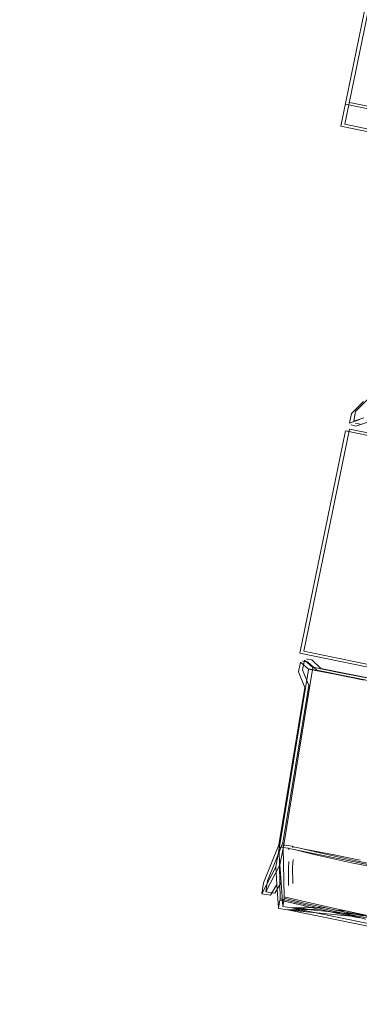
# Model space of a CAD drawing. Header units: metres. Extents: x -94 to 293, y -795 to -637.
# Tile 23 of 52: x 33.257 to 34.042, y -703.846 to -701.57. Entities that reach past the tile are written whole.
import ezdxf
from ezdxf.xclip import XClip

# ---------------------------------------------------------------- set-up
doc = ezdxf.new("R2010")
doc.units = ezdxf.units.M
doc.header["$MEASUREMENT"] = 0
doc.header["$XCLIPFRAME"] = 0
for name, color, linetype, lineweight in [('Mapa Poniatowa - do zatwierdzenia (3)_39_0_Nr_pióra__1', 7, 'Continuous', 13), ('PZT - ogródek_Nr_pióra__101', 7, 'Continuous', 5), ('PZT - ogródek_Nr_pióra__161', 7, 'Continuous', 5)]:
    doc.layers.add(name, color=color, linetype=linetype, lineweight=lineweight)
doc.layers.add('PZT MDCP', color=7, linetype='Continuous')
picture_1 = doc.add_image_def('image1.tif', size_in_pixel=(3509, 6496))

# ---------------------------------------------------------------- blocks, each defined once
blk = doc.blocks.new('Rysunek_1_39', base_point=(43.8985, -710.766))
at = {"layer": 'Mapa Poniatowa - do zatwierdzenia (3)_39_0_Nr_pióra__1'}
image = blk.add_image(picture_1, insert=(-93.5966, -636.5063), size_in_units=(148.5194, 274.9903), rotation=-90, dxfattribs=at)
image.set_boundary_path([(-0.5, -0.5), (3508.5, 6495.5)])

msp = doc.modelspace()

# ---------------------------------------------------------------- linework, layer by layer
at = {"layer": 'PZT - ogródek_Nr_pióra__101', "linetype": 'Continuous'}
for p, q in [((34.0519, -702.4525), (34.0242, -702.4799)), ((34.0615, -702.4481), (34.0338, -702.4755)), ((34.0294, -702.4982), (34.0338, -702.4755)), ((34.0198, -702.5026), (34.0242, -702.4799)), ((34.0435, -702.4943), (34.0198, -702.5026)), ((34.0531, -702.4899), (34.0294, -702.4982)), ((34.0333, -702.5029), (34.0334, -702.5024)), ((34.0334, -702.5024), (34.0442, -702.5051)), ((34.0619, -702.4999), (34.0346, -702.5095)), ((33.9048, -703.0344), (34.0103, -702.5206)), ((33.9144, -703.03), (34.0199, -702.5163)), ((34.5022, -702.6217), (34.0103, -702.5206)), ((34.5118, -702.6173), (34.0199, -702.5163)), ((34.0237, -702.5072), (34.0238, -702.5067)), ((34.0238, -702.5067), (34.0346, -702.5095)), ((33.9048, -703.0344), (34.3967, -703.1354)), ((33.9144, -703.03), (34.4063, -703.131)), ((33.9214, -703.0476), (33.9213, -703.0481)), ((33.9213, -703.0481), (33.9323, -703.0498)), ((33.8678, -703.4775), (33.9346, -703.0674)), ((33.9064, -703.0547), (33.9015, -703.0773)), ((33.9249, -703.0716), (33.9064, -703.0547)), ((33.916, -703.0503), (33.9111, -703.0729)), ((33.9118, -703.052), (33.9117, -703.0524)), ((33.9117, -703.0524), (33.9227, -703.0542)), ((33.9345, -703.0673), (33.916, -703.0503)), ((33.944, -703.0738), (33.9227, -703.0542)), ((33.925, -703.0708), (33.9249, -703.0716)), ((33.9893, -703.0835), (33.925, -703.0708)), ((33.9252, -703.0711), (33.925, -703.0708)), ((33.9252, -703.0711), (33.925, -703.0718)), ((33.9894, -703.0837), (33.9252, -703.0711)), ((33.9536, -703.0694), (33.9323, -703.0498)), ((33.9346, -703.0665), (33.9345, -703.0673)), ((33.9989, -703.0791), (33.9346, -703.0665)), ((33.9347, -703.0668), (33.9346, -703.0665)), ((33.9347, -703.0668), (33.9346, -703.0674)), ((33.9989, -703.0794), (33.9347, -703.0668)), ((34.366, -703.1533), (33.9536, -703.0694)), ((33.8582, -703.4818), (33.925, -703.0718)), ((33.9161, -703.1134), (33.9015, -703.0773)), ((33.9257, -703.109), (33.9111, -703.0729)), ((34.3564, -703.1577), (33.944, -703.0738)), ((34.0536, -703.0963), (33.9893, -703.0835)), ((34.0536, -703.0965), (33.9894, -703.0837)), ((34.0632, -703.0919), (33.9989, -703.0791)), ((34.0632, -703.0922), (33.9989, -703.0794)), ((33.856, -703.4774), (33.9161, -703.1134)), ((33.8656, -703.4731), (33.9257, -703.109)), ((33.8208, -703.5652), (33.856, -703.4774)), ((33.8304, -703.5609), (33.8656, -703.4731)), ((33.856, -703.4774), (33.8581, -703.4817)), ((33.8656, -703.4731), (33.8677, -703.4773)), ((33.8661, -703.486), (33.8664, -703.4783)), ((33.8677, -703.4773), (33.8664, -703.4783)), ((33.8664, -703.4783), (33.8665, -703.4836)), ((33.8675, -703.4785), (33.8665, -703.4836)), ((33.8677, -703.4773), (33.8675, -703.4785)), ((33.8695, -703.4789), (33.8675, -703.4785)), ((33.8678, -703.4775), (33.8677, -703.4773)), ((33.875, -703.4789), (33.8678, -703.4775)), ((33.8881, -703.4808), (33.875, -703.4789)), ((33.8878, -703.481), (33.8881, -703.4808)), ((33.888, -703.4814), (33.8878, -703.481)), ((33.8881, -703.4808), (33.888, -703.4814)), ((33.8492, -703.5281), (33.8565, -703.4903)), ((33.8565, -703.4903), (33.8568, -703.4827)), ((33.8581, -703.4817), (33.8568, -703.4827)), ((33.8568, -703.4827), (33.8569, -703.4879)), ((33.8579, -703.4829), (33.8569, -703.4879)), ((33.8569, -703.4879), (33.8594, -703.6023)), ((33.8581, -703.4817), (33.8579, -703.4829)), ((33.8599, -703.4833), (33.8579, -703.4829)), ((33.8582, -703.4818), (33.8581, -703.4817)), ((33.8654, -703.4832), (33.8582, -703.4818)), ((33.8588, -703.5237), (33.8661, -703.486)), ((33.8785, -703.4852), (33.8654, -703.4832)), ((33.8665, -703.4836), (33.869, -703.5979)), ((33.8782, -703.4854), (33.8785, -703.4852)), ((33.8784, -703.4858), (33.8782, -703.4854)), ((33.8785, -703.4852), (33.8784, -703.4858)), ((33.8784, -703.4858), (33.8805, -703.4873)), ((33.8793, -703.487), (33.8784, -703.4858)), ((33.8784, -703.4858), (33.8788, -703.4859)), ((33.8804, -703.4872), (33.8788, -703.4859)), ((33.8788, -703.4859), (33.8796, -703.486)), ((33.8801, -703.488), (33.8793, -703.487)), ((33.8796, -703.486), (33.892, -703.4885)), ((33.888, -703.4814), (33.8901, -703.4829)), ((33.8889, -703.4826), (33.888, -703.4814)), ((33.888, -703.4814), (33.8884, -703.4815)), ((33.89, -703.4828), (33.8884, -703.4815)), ((33.8884, -703.4815), (33.8892, -703.4817)), ((33.8897, -703.4836), (33.8889, -703.4826)), ((33.8892, -703.4817), (33.9016, -703.4841)), ((33.892, -703.4885), (33.9414, -703.5002)), ((33.892, -703.4885), (33.9064, -703.4913)), ((33.9016, -703.4841), (33.951, -703.4959)), ((33.9016, -703.4841), (33.916, -703.487)), ((33.9064, -703.4913), (33.9707, -703.5041)), ((33.916, -703.487), (33.9802, -703.4997)), ((33.9414, -703.5002), (34.0245, -703.5186)), ((33.951, -703.4959), (34.0341, -703.5142)), ((33.9802, -703.4997), (34.0446, -703.5127)), ((33.8588, -703.5237), (33.8263, -703.5863)), ((33.8616, -703.5647), (33.8588, -703.5237)), ((33.8786, -703.533), (33.8796, -703.5155)), ((33.8881, -703.5287), (33.8892, -703.5111)), ((33.9707, -703.5041), (34.035, -703.5171)), ((34.0245, -703.5186), (34.1079, -703.5355)), ((34.0341, -703.5142), (34.1175, -703.5312)), ((34.035, -703.5171), (34.0993, -703.5302)), ((33.8492, -703.5281), (33.8167, -703.5907)), ((33.852, -703.569), (33.8492, -703.5281)), ((33.8788, -703.5714), (33.8786, -703.533)), ((33.8884, -703.567), (33.8881, -703.5287)), ((33.8167, -703.5907), (33.8208, -703.5652)), ((33.8263, -703.5863), (33.8304, -703.5609)), ((33.8372, -703.5938), (33.852, -703.569)), ((33.8467, -703.5894), (33.8616, -703.5647)), ((33.8557, -703.6241), (33.852, -703.569)), ((33.8653, -703.6198), (33.8616, -703.5647)), ((33.8167, -703.5907), (33.8372, -703.5938)), ((33.8263, -703.5863), (33.8467, -703.5894)), ((33.8589, -703.6052), (33.8557, -703.6241)), ((33.8592, -703.6037), (33.8589, -703.6052)), ((33.8589, -703.6052), (33.8964, -703.6141)), ((33.8589, -703.6052), (33.8928, -703.6131)), ((33.8594, -703.6023), (33.8592, -703.6037)), ((33.8594, -703.6023), (33.9589, -703.6253)), ((33.8685, -703.6009), (33.8653, -703.6198)), ((33.8688, -703.5994), (33.8685, -703.6009)), ((33.8685, -703.6009), (33.906, -703.6098)), ((33.8685, -703.6009), (33.9024, -703.6088)), ((33.869, -703.5979), (33.8688, -703.5994)), ((33.869, -703.5979), (33.9685, -703.6209)), ((33.8964, -703.6141), (33.8928, -703.6131)), ((33.8964, -703.6141), (33.9163, -703.6186)), ((33.8964, -703.6141), (33.8974, -703.6142)), ((33.8993, -703.6147), (33.8964, -703.6141)), ((33.906, -703.6098), (33.9024, -703.6088)), ((33.906, -703.6098), (33.9259, -703.6143)), ((33.906, -703.6098), (33.907, -703.6099)), ((33.9089, -703.6103), (33.906, -703.6098)), ((33.926, -703.6143), (33.9259, -703.6143)), ((33.9262, -703.6143), (33.926, -703.6143)), ((33.9263, -703.6144), (33.9262, -703.6143)), ((33.9262, -703.6143), (33.9262, -703.6143)), ((33.9265, -703.6144), (33.9263, -703.6144)), ((33.9686, -703.6239), (33.9265, -703.6144)), ((33.8557, -703.6242), (33.8557, -703.6241)), ((33.8557, -703.6242), (33.8761, -703.6277)), ((33.8653, -703.6198), (33.8653, -703.6198)), ((33.8653, -703.6198), (33.8856, -703.6233)), ((33.897, -703.6273), (33.8761, -703.6277)), ((33.8761, -703.6277), (34.2024, -703.6941)), ((33.8761, -703.6277), (33.9206, -703.6321)), ((33.9066, -703.6229), (33.8856, -703.6233)), ((33.8856, -703.6233), (34.212, -703.6898)), ((33.8856, -703.6233), (33.9302, -703.6277)), ((33.9493, -703.6262), (33.897, -703.6273)), ((33.9206, -703.6321), (33.897, -703.6273)), ((33.9589, -703.6218), (33.9066, -703.6229)), ((33.9302, -703.6277), (33.9066, -703.6229)), ((33.9164, -703.6187), (33.9163, -703.6186)), ((33.9166, -703.6187), (33.9164, -703.6187)), ((33.9167, -703.6187), (33.9166, -703.6187)), ((33.9166, -703.6187), (33.9166, -703.6187)), ((33.9169, -703.6188), (33.9167, -703.6187)), ((33.9591, -703.6283), (33.9169, -703.6188)), ((33.9206, -703.6321), (34.0229, -703.6421)), ((33.9302, -703.6277), (34.0325, -703.6377)), ((33.9408, -703.6244), (33.9493, -703.6262)), ((33.9495, -703.6262), (33.9493, -703.6262)), ((33.9548, -703.6274), (33.9495, -703.6262)), ((33.9504, -703.62), (33.9589, -703.6218)), ((33.9548, -703.6274), (33.9786, -703.6327)), ((33.9625, -703.6291), (33.9548, -703.6274)), ((33.9591, -703.6219), (33.9589, -703.6218)), ((33.9589, -703.6253), (34.0012, -703.6342)), ((33.9644, -703.623), (33.9591, -703.6219)), ((33.9591, -703.6283), (33.9625, -703.6291)), ((33.9626, -703.6291), (33.9786, -703.6327)), ((33.9777, -703.6323), (33.9626, -703.6291)), ((33.9644, -703.623), (33.9882, -703.6283)), ((33.9721, -703.6247), (33.9644, -703.623)), ((33.9685, -703.6209), (34.0108, -703.6299)), ((33.9686, -703.6239), (33.9721, -703.6247)), ((33.9722, -703.6247), (33.9882, -703.6283)), ((33.9873, -703.628), (33.9722, -703.6247)), ((33.9777, -703.6323), (33.9796, -703.6327)), ((33.9786, -703.6327), (33.9777, -703.6323)), ((33.9796, -703.6327), (33.9786, -703.6327)), ((33.9786, -703.6327), (33.9971, -703.6365)), ((33.9796, -703.6327), (33.9971, -703.6365)), ((33.9804, -703.6328), (33.9796, -703.6327)), ((33.9804, -703.6328), (34.0039, -703.6379)), ((34.0012, -703.6342), (33.9804, -703.6328)), ((33.9805, -703.6328), (34.0419, -703.6459)), ((33.9873, -703.628), (33.9892, -703.6284)), ((33.9882, -703.6283), (33.9873, -703.628)), ((33.9892, -703.6284), (33.9882, -703.6283)), ((33.9882, -703.6283), (34.0067, -703.6322)), ((33.9892, -703.6284), (34.0067, -703.6322)), ((33.99, -703.6284), (33.9892, -703.6284)), ((33.99, -703.6284), (34.0134, -703.6336)), ((34.0108, -703.6299), (33.99, -703.6284)), ((33.9901, -703.6284), (34.0515, -703.6415)), ((33.9971, -703.6365), (34.0176, -703.641)), ((33.9971, -703.6365), (34.0423, -703.646)), ((34.0012, -703.6342), (34.0588, -703.6464)), ((34.0012, -703.6342), (34.0576, -703.6489)), ((34.005, -703.6382), (34.0039, -703.6379)), ((34.0418, -703.6459), (34.005, -703.6382)), ((34.0067, -703.6322), (34.0272, -703.6366)), ((34.0067, -703.6322), (34.0518, -703.6416)), ((34.0108, -703.6299), (34.0684, -703.642)), ((34.0108, -703.6299), (34.0672, -703.6446)), ((34.0146, -703.6338), (34.0134, -703.6336)), ((34.0513, -703.6415), (34.0146, -703.6338)), ((34.0311, -703.6375), (34.0272, -703.6366)), ((34.0311, -703.6375), (34.0325, -703.6377)), ((34.0325, -703.6377), (34.0513, -703.6415)), ((34.0215, -703.6418), (34.0176, -703.641)), ((34.0215, -703.6418), (34.0229, -703.6421)), ((34.0229, -703.6421), (34.0418, -703.6459)), ((34.0418, -703.6459), (34.0423, -703.646)), ((34.0423, -703.646), (34.0423, -703.646))]:
    msp.add_line(p, q, dxfattribs=at)
at = {"layer": 'PZT - ogródek_Nr_pióra__161', "linetype": 'Continuous'}
for p, q in [((34.06, -701.5222), (33.9996, -701.816)), ((34.0696, -701.5178), (34.0092, -701.8117)), ((34.01, -701.7655), (35.2322, -702.0166)), ((34.0196, -701.7611), (35.2418, -702.0122)), ((33.9996, -701.816), (35.2218, -702.0671)), ((34.0092, -701.8117), (35.2314, -702.0627))]:
    msp.add_line(p, q, dxfattribs=at)

# ---------------------------------------------------------------- block references
at = {"layer": 'PZT MDCP', "linetype": 'Continuous'}
ref = msp.add_blockref('Rysunek_1_39', (43.8985, -710.766), dxfattribs=at)
XClip(ref).set_block_clipping_path([(-93.5966232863, -785.025747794), (181.3936544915, -636.5063033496)])

doc.saveas('drawing.dxf')
